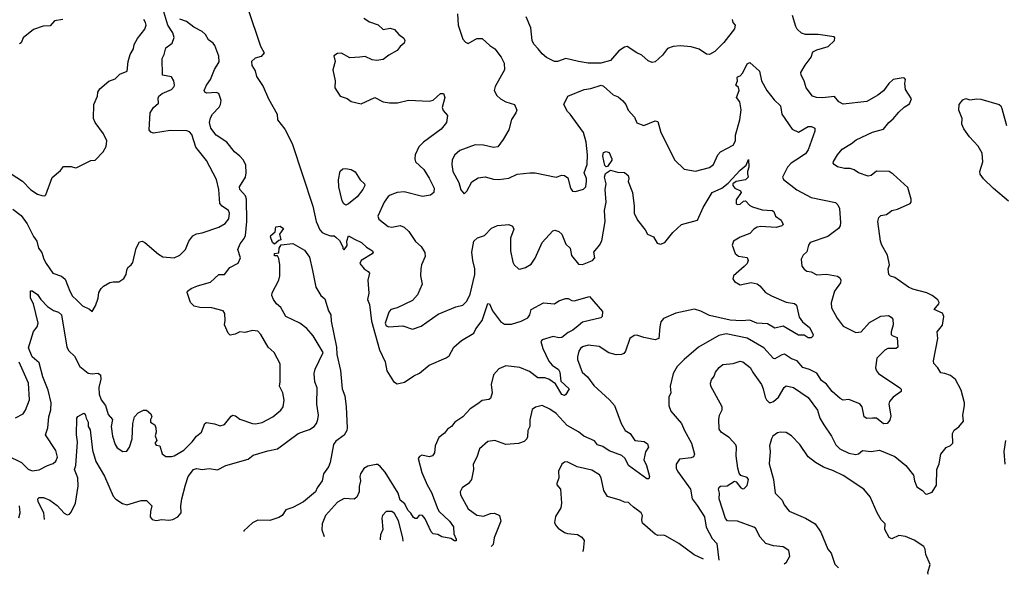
# Model space of a CAD drawing. Extents: x 1690054 to 1842981, y 782881 to 914114.
# Tile 125 of 256: x 1753755 to 1760822, y 787474 to 791454. Entities that reach past the tile are written whole.
import ezdxf

# ---------------------------------------------------------------- set-up
doc = ezdxf.new("R2010")
doc.units = 0

msp = doc.modelspace()

# ---------------------------------------------------------------- linework, layer by layer
at = {"layer": '0CON10XD'}
for points in [[(1753705, 790094.4), (1753765, 790049.4), (1753809.6, 789989.6), (1753855, 789898.8), (1753878.9, 789865), (1753891.4, 789815), (1753915, 789783.8), (1753928.6, 789735), (1753944.6, 789704.6), (1753993.3, 789635), (1754054.4, 789614.4), (1754082.4, 789592.4), (1754114.4, 789505), (1754135, 789470.8), (1754165, 789440.8), (1754205, 789400), (1754256.1, 789376.1), (1754275, 789360), (1754299.5, 789400.5), (1754318.8, 789455), (1754323.3, 789495), (1754340, 789525), (1754357.7, 789542.3), (1754402.3, 789567.7), (1754425, 789573.8), (1754467, 789573), (1754503, 789597), (1754520, 789625), (1754523.6, 789656.4), (1754532.5, 789675), (1754556.4, 789693.6), (1754567.7, 789712.3), (1754590.8, 789815), (1754615, 789860), (1754633.6, 789863.6), (1754654.1, 789854.1), (1754750.9, 789770.9), (1754783.2, 789753.2), (1754865, 789745.8), (1754905, 789764.3), (1754945.7, 789805), (1754970, 789865), (1754997.7, 789902.3), (1755025, 789916), (1755065, 789924.2), (1755185, 789965.6), (1755229.5, 789990.5), (1755255.3, 790024.7), (1755260.9, 790065), (1755253.1, 790085), (1755208.6, 790115), (1755192.2, 790135), (1755184.6, 790235), (1755168.2, 790308.2), (1755095, 790443.8), (1755020.3, 790540.3), (1754990.3, 790630.3), (1754975, 790648.8), (1754955, 790655.8), (1754835, 790659.4), (1754715, 790640.6), (1754695.7, 790645.7), (1754684.3, 790664.3), (1754692, 790785), (1754715.5, 790824.5), (1754750.8, 790855), (1754748.8, 790891.2), (1754754.3, 790905), (1754776.7, 790923.3), (1754845, 790953.1), (1754864.2, 790975), (1754865.8, 790985), (1754862.5, 791015), (1754845, 791044), (1754781.2, 791055), (1754776.7, 791175), (1754792.5, 791205), (1754805, 791253.1), (1754850, 791285), (1754863.7, 791326.3), (1754855, 791360), (1754818.5, 791415), (1754789.5, 791509.5)], [(1755393.5, 791533.5), (1755482.9, 791262.9), (1755510.9, 791215), (1755489.4, 791190.6), (1755445, 791178.8), (1755419.2, 791155), (1755421.6, 791125), (1755445, 791086.7), (1755455, 791046.9), (1755501.5, 790975), (1755540, 790885), (1755602.2, 790775), (1755605.3, 790735), (1755658.6, 790668.6), (1755710.5, 790565), (1755858.1, 790115), (1755883.2, 790005), (1755908.5, 789945), (1755925, 789927.1), (1755945, 789916.9), (1755985, 789902), (1756011.7, 789901.7), (1756025, 789892.5), (1756049.7, 789869.7), (1756074, 789825), (1756075, 789812.5), (1756085, 789802.5), (1756106.4, 789833.6), (1756103.3, 789865), (1756115, 789902.5), (1756158.9, 789878.9), (1756208.8, 789855), (1756245, 789820.8), (1756288, 789795), (1756292, 789785), (1756285, 789774.3), (1756205, 789726.2), (1756196.7, 789705), (1756226.7, 789665), (1756257.3, 789647.3), (1756266, 789635), (1756254.3, 789585.7), (1756261.2, 789491.2), (1756251.1, 789445), (1756265, 789410), (1756279.3, 789289.3), (1756338.4, 789085), (1756378.5, 788998.5), (1756390, 788935), (1756438, 788858), (1756465, 788840), (1756517.4, 788852.6), (1756582.8, 788897.2), (1756625, 788916.5), (1756695, 788974.6), (1756815, 789026.7), (1756837.7, 789042.3), (1756870.8, 789105), (1756925, 789152), (1757014.4, 789205), (1757027.9, 789235), (1757073.5, 789295), (1757115, 789418), (1757128, 789415), (1757148.9, 789365), (1757205, 789287.1), (1757235, 789269.4), (1757285, 789270), (1757355, 789290.4), (1757402.5, 789315), (1757417.3, 789335), (1757426.2, 789375), (1757515, 789422.5), (1757594.4, 789415.6), (1757625, 789436.7), (1757673.1, 789453.1), (1757692.6, 789452.6), (1757718, 789438), (1757735, 789435.6), (1757845, 789468.2), (1757938.8, 789358.8), (1757936.2, 789325), (1757925, 789313.8), (1757795, 789284.4), (1757762.7, 789257.3), (1757725.6, 789225), (1757691.7, 789208.3), (1757645, 789172.2), (1757625, 789170.8), (1757585, 789180.6), (1757505, 789155.4), (1757495.7, 789145), (1757510.6, 789095), (1757552.6, 789002.6), (1757576, 788975), (1757622.5, 788942.5), (1757631.1, 788925), (1757639.3, 788859.3), (1757698.6, 788805), (1757675.7, 788764.3), (1757665, 788758), (1757645, 788763.1), (1757600.2, 788840.2), (1757553.9, 788873.9), (1757525, 788883.1), (1757475, 788883.9), (1757415, 788928.9), (1757345, 788958.5), (1757245, 788970), (1757195, 788948.1), (1757154.7, 788905.3), (1757138.5, 788835), (1757145.5, 788775), (1757133.6, 788736.4), (1757122.4, 788727.6), (1757075, 788720.5), (1757042.4, 788697.6), (1756988.5, 788661.5), (1756935.9, 788604.1), (1756877.3, 788565), (1756854.8, 788535.2), (1756825.4, 788515), (1756805, 788486.2), (1756764.5, 788455), (1756737.5, 788395), (1756731.4, 788345), (1756717, 788323), (1756695, 788317.5), (1756642.3, 788327.7), (1756625, 788320), (1756616, 788304), (1756642.5, 788205), (1756680.7, 788115), (1756711, 788061), (1756755, 787940.8), (1756765, 787924.4), (1756840, 787855), (1756868.6, 787815), (1756871.4, 787765), (1756887.5, 787725), (1756886.7, 787713.3), (1756875, 787713.3), (1756849.5, 787729.5), (1756785, 787742.1), (1756755, 787758.6), (1756723, 787763), (1756708.7, 787778.7), (1756665, 787871.2), (1756646.2, 787896.2), (1756622.7, 787897.3), (1756605, 787873.8), (1756593.6, 787873.6), (1756581.2, 787881.2), (1756561.8, 787911.8), (1756541.9, 787935), (1756519.9, 787979.9), (1756485.4, 788005), (1756471.2, 788055), (1756377.1, 788207.1), (1756345, 788244), (1756325, 788260.8), (1756312.7, 788262.7), (1756255, 788248.8), (1756225, 788232.5), (1756200, 788195), (1756196.2, 788175), (1756200.8, 788145), (1756191.5, 788105), (1756190.6, 788065), (1756175, 788026.2), (1756156, 788014), (1756085, 788017.1), (1756035, 787992), (1755949.5, 787895), (1755925.6, 787835), (1755923.2, 787793.2), (1755940.8, 787746.2)], [(1756896.2, 791495), (1756902.5, 791415), (1756935, 791313.3), (1756955, 791293.3), (1756975, 791283.8), (1757035, 791318), (1757075, 791318), (1757128.2, 791268.2), (1757164.4, 791244.4), (1757210, 791185), (1757231.2, 791141.2), (1757234.2, 791095), (1757166.5, 790973.5), (1757161.1, 790945), (1757180.2, 790910.2), (1757206.4, 790886.4), (1757244, 790865), (1757307.5, 790845), (1757323.3, 790805), (1757316.7, 790785), (1757285, 790738.8), (1757265.7, 790664.3), (1757226.2, 790595), (1757187.3, 790542.7), (1757155, 790536), (1757085, 790554), (1757025, 790555.8), (1756915, 790516), (1756875, 790482.5), (1756858.8, 790445), (1756856, 790415), (1756864.5, 790364.5), (1756906, 790285), (1756922.3, 790232.3), (1756945, 790203.3), (1756965, 790222.5), (1757000.5, 790289.5), (1757045, 790318.8), (1757095, 790326.2), (1757155, 790310), (1757193.6, 790306.4), (1757265, 790315.8), (1757325, 790346), (1757415.8, 790354.2), (1757454, 790354), (1757605, 790323.8), (1757645, 790338), (1757665, 790336), (1757688.3, 790318.3), (1757707.5, 790245), (1757722.7, 790222.7), (1757745, 790220.8), (1757801.7, 790238.3), (1757817.5, 790255), (1757823.3, 790295), (1757822.2, 790315), (1757806.9, 790355), (1757827.5, 790415), (1757829.3, 790485), (1757820, 790575), (1757801.5, 790645), (1757706.4, 790776.4), (1757687.8, 790795), (1757660, 790845), (1757690, 790905), (1757807.1, 790952.9), (1757855, 790960), (1757927.5, 790985), (1757945, 790977.1), (1758015, 790914.2), (1758049.7, 790899.7), (1758085, 790872), (1758105.5, 790845.5), (1758122, 790805), (1758168, 790755), (1758185, 790713.8), (1758235, 790694.2), (1758315, 790728), (1758333.9, 790723.9), (1758357.5, 790645), (1758458, 790445), (1758525, 790382), (1758605, 790365.8), (1758705, 790393.5), (1758735, 790415.7), (1758766.6, 790485), (1758785, 790506.7), (1758875.5, 790554.5), (1758891.8, 790585), (1758891.4, 790625), (1758923.1, 790735), (1758932.3, 790807.7), (1758923.6, 790865), (1758900.4, 790895), (1758918.6, 790945), (1758915, 790967.8), (1758895.8, 790985), (1758906.5, 791015), (1758903.7, 791036.3), (1758906.1, 791043.9), (1758925, 791050), (1758945, 791072.9), (1758975, 791138), (1758995, 791146.2), (1759063.8, 791085), (1759080, 791015), (1759118.5, 790945), (1759169.3, 790879.3), (1759215.4, 790835), (1759224.4, 790775), (1759299.4, 790669.4), (1759345, 790647.1), (1759415, 790686.9), (1759437.9, 790687.9), (1759461.2, 790675), (1759461.4, 790655), (1759415, 790519.2), (1759395, 790492.2), (1759325, 790445.5), (1759292, 790425), (1759265, 790396.2), (1759230.8, 790325), (1759237.9, 790307.9), (1759333.3, 790233.3), (1759435, 790178.9), (1759611.2, 790141.2), (1759625.7, 790125.7), (1759637.9, 790097.9), (1759645.7, 789995), (1759642.9, 789975), (1759631.4, 789955), (1759555, 789896.9), (1759428.8, 789855), (1759415.8, 789835), (1759405, 789788.8), (1759378, 789765), (1759363.8, 789735), (1759367.5, 789685), (1759385, 789662.5), (1759405, 789650), (1759435, 789643.8), (1759475, 789622.5), (1759545, 789627.8), (1759625, 789614.4), (1759640.8, 789600.8), (1759648.8, 789585), (1759647.1, 789565), (1759602.1, 789505), (1759578.3, 789421.7), (1759582.5, 789385), (1759621.4, 789311.4), (1759664.3, 789255), (1759755, 789208.5), (1759794, 789215), (1759855, 789280), (1759935, 789327.5), (1759991.2, 789331.2), (1760010.3, 789320.3), (1760021.4, 789305), (1760024.2, 789265), (1760008.8, 789215), (1760010, 789195), (1760016.4, 789186.4), (1760053.6, 789173.6), (1760056.7, 789105), (1760045, 789093.8), (1759985, 789094.5), (1759965, 789083.1), (1759907.8, 789025), (1759897.8, 788955), (1759903.5, 788935), (1759918.6, 788915), (1760071.7, 788811.7), (1760082, 788802), (1760082, 788785), (1760024.4, 788745.6), (1759997, 788713), (1759992.9, 788695), (1760008.3, 788611.7), (1759999.1, 788580.9), (1759980, 788555), (1759955, 788554.4), (1759905, 788593.1), (1759875, 788593.3), (1759835, 788592.9), (1759816, 788605), (1759802, 788675), (1759785, 788697.9), (1759705, 788727.8), (1759665, 788723.3), (1759644, 788735), (1759585, 788785.6), (1759545, 788839.4), (1759510.6, 788865), (1759475, 788916.7), (1759424.7, 788944.7), (1759375, 788958.5), (1759335, 789005.5), (1759295, 789020.5), (1759245, 789054), (1759225, 789050), (1759175, 789020.8), (1759165, 789022), (1759095, 789098.2), (1758975, 789169.5), (1758825, 789199.4), (1758771.9, 789188.1), (1758626, 789105), (1758525, 789014.6), (1758474.3, 788965), (1758444.2, 788915), (1758424.2, 788825), (1758429.2, 788775), (1758414.2, 788745), (1758412.9, 788685), (1758428.9, 788645), (1758505.7, 788555), (1758526.5, 788505), (1758577.5, 788415), (1758599.2, 788335), (1758592.1, 788317.9), (1758575, 788309.4), (1758490.9, 788299.1), (1758467.5, 788265), (1758467.1, 788235), (1758475.7, 788215), (1758569.5, 788085), (1758580.6, 788015), (1758618.5, 787968.5), (1758670.9, 787885), (1758681.8, 787811.8), (1758725, 787731.2), (1758758, 787695), (1758773.9, 787575.9)], [(1753653.8, 790373.8), (1753776, 790295), (1753835, 790232.9), (1753882.8, 790202.8), (1753915, 790192), (1753935, 790190), (1753942.3, 790197.7), (1753989.5, 790320.5), (1754047.7, 790372.3), (1754069.3, 790400.7), (1754125, 790400), (1754155, 790390), (1754165, 790392.5), (1754265, 790442.5), (1754297.5, 790445), (1754354.3, 790505.7), (1754377, 790543), (1754381.2, 790585), (1754356.2, 790635), (1754296.2, 790715), (1754286.2, 790745), (1754287.5, 790845), (1754313.8, 790906.2), (1754315.8, 790935), (1754331.2, 790958.8), (1754395, 791012.5), (1754441.2, 791028.8), (1754475, 791063.1), (1754525.7, 791085), (1754533.5, 791155), (1754548.9, 791205), (1754571.5, 791245), (1754576.2, 791275), (1754600.8, 791319.2), (1754653.1, 791385), (1754661.9, 791415), (1754658.9, 791435), (1754646.9, 791455)], [(1753665, 788326.8), (1753767.5, 788275), (1753815, 788227.1), (1753845, 788216), (1753895, 788224.2), (1753955, 788255.7), (1753995, 788269.2), (1754015, 788286.2), (1754027.5, 788315), (1754015, 788362), (1753940, 788475), (1753956.7, 788525), (1753963.8, 788605), (1753978.2, 788655), (1753982.3, 788705), (1753960, 788795), (1753920.5, 788890.5), (1753895, 788990.6), (1753845.5, 789035), (1753818.6, 789098.6), (1753855, 789216), (1753880.9, 789249.1), (1753888.6, 789275), (1753853.4, 789415), (1753833.7, 789455), (1753833, 789507), (1753845, 789508.8), (1753882.6, 789482.6), (1753906.6, 789446.6), (1753954.6, 789394.6), (1753997.3, 789367.3), (1754035, 789354.6), (1754055, 789336.5), (1754094.7, 789104.7), (1754107.9, 789077.9), (1754149.3, 789039.3), (1754186.7, 788965), (1754247.9, 788917.9), (1754275, 788911.8), (1754317.2, 788917.2), (1754334.3, 788905), (1754337.9, 788875), (1754323.8, 788815), (1754324.5, 788765.5), (1754340.4, 788725), (1754370.7, 788685), (1754390.3, 788620.3), (1754422.5, 788585), (1754412.5, 788535), (1754421.5, 788465), (1754439.4, 788405), (1754455, 788382.5), (1754495.6, 788355.6), (1754525, 788357.1), (1754544.3, 788385), (1754562.5, 788445), (1754568, 788555), (1754580, 788605), (1754606.4, 788633.6), (1754645, 788652.5), (1754665, 788652.5), (1754696.7, 788625), (1754702.5, 788605), (1754693.8, 788585), (1754693.8, 788565), (1754725.8, 788545.8), (1754732, 788525), (1754734, 788495), (1754727, 788467), (1754740, 788435), (1754724, 788415), (1754735, 788401.2), (1754760, 788395), (1754777.3, 788337.3), (1754805, 788319.2), (1754845, 788318.6), (1754865, 788324.4), (1754932.2, 788365), (1754993.1, 788425), (1755024.4, 788465), (1755060.6, 788495), (1755084.4, 788555), (1755095, 788562.9), (1755154.3, 788554.3), (1755195, 788538.6), (1755225, 788548.1), (1755272.3, 788607.8), (1755285, 788615.4), (1755305, 788611.8), (1755335, 788588.1), (1755425, 788556.7), (1755446.5, 788553.5), (1755495, 788563.1), (1755572, 788605), (1755628.7, 788651.3), (1755647.1, 788675), (1755654.4, 788724.4), (1755644.3, 788775), (1755620.8, 788825), (1755625.5, 788855.5), (1755624.2, 788985), (1755581.9, 789065), (1755538, 789105), (1755486.2, 789195), (1755465, 789218), (1755425, 789224), (1755371.7, 789208.3), (1755335, 789213.3), (1755302.3, 789197.7), (1755265, 789190), (1755250.6, 789205), (1755225.6, 789265), (1755230.9, 789295), (1755227.5, 789345), (1755215, 789364.2), (1755135, 789386.4), (1755047.7, 789387.7), (1755006.9, 789396.9), (1754980, 789425), (1754956.2, 789495), (1754960, 789505), (1754985, 789526), (1755032.5, 789545), (1755125, 789569.4), (1755185, 789625.5), (1755225, 789624.2), (1755264, 789675), (1755322.7, 789707.3), (1755338.8, 789745), (1755321.4, 789805), (1755337.1, 789845), (1755367.4, 789882.6), (1755375.4, 789905), (1755386.5, 790005), (1755382.8, 790165), (1755375, 790190.6), (1755335.6, 790235), (1755332.5, 790255), (1755375.4, 790325), (1755380.8, 790355), (1755378.9, 790408.9), (1755360.5, 790445), (1755335.3, 790475.3), (1755296.8, 790506.8), (1755242.7, 790575), (1755164.3, 790624.3), (1755127.9, 790675), (1755118.6, 790715), (1755125, 790750), (1755138.9, 790775), (1755187.1, 790827.1), (1755197.5, 790845), (1755202, 790875), (1755185, 790924.4), (1755165, 790930.4), (1755097.8, 790927.8), (1755083.3, 790935), (1755079.2, 790945), (1755095, 790984), (1755123.5, 791025), (1755152.9, 791097.1), (1755187.4, 791152.6), (1755185, 791191.2), (1755155, 791268), (1755142.9, 791285), (1755109.7, 791309.7), (1755088.5, 791348.5), (1755065, 791368.9), (1755005, 791399.7), (1754952.1, 791442.1), (1754905, 791457.4)], [(1754064.7, 791455.3), (1754004.7, 791445.3), (1753975, 791408.8), (1753922.9, 791407.1), (1753855, 791382.9), (1753780, 791325), (1753765, 791287.5), (1753755, 791281.2)], [(1756225.7, 791465), (1756265, 791438.6), (1756327, 791417), (1756365, 791383.3), (1756415, 791392.5), (1756445, 791382.5), (1756477, 791347), (1756511.7, 791321.7), (1756518.8, 791305), (1756513.8, 791285), (1756485, 791261.2), (1756465, 791234), (1756405, 791200), (1756365, 791168.6), (1756315, 791161.4), (1756285, 791166.9), (1756235, 791188.9), (1756195.7, 791185.7), (1756125, 791180.5), (1756064.3, 791214.3), (1756035, 791211.4), (1756010, 791195), (1756018.6, 791155), (1756002.3, 791095), (1756018.9, 791015), (1756017.7, 790965), (1756055, 790904), (1756105, 790889.2), (1756135, 790866.7), (1756205, 790850), (1756305, 790896.2), (1756364.5, 790864.5), (1756408.3, 790858.3), (1756467.6, 790857.6), (1756545, 790877.3), (1756695, 790868.5), (1756722.9, 790877.1), (1756775, 790923.3), (1756797.5, 790925), (1756805.8, 790895), (1756786.5, 790825), (1756795, 790802.9), (1756826, 790766), (1756817.5, 790715), (1756781.1, 790668.9), (1756654.4, 790575.6), (1756619.2, 790540.8), (1756593.6, 790485), (1756590, 790455), (1756596.7, 790435), (1756655, 790378.1), (1756695, 790317.5), (1756730, 790245), (1756728, 790215), (1756703.3, 790195), (1756645, 790185.4), (1756515, 790218.2), (1756465, 790214.3), (1756415, 790195.8), (1756399.2, 790185), (1756371.4, 790145), (1756325.8, 790045), (1756333, 790023), (1756399.7, 789969.7), (1756425, 789965.8), (1756485, 789977.1), (1756515, 789966), (1756548.1, 789935), (1756595, 789862), (1756636.2, 789826.2), (1756663.6, 789783.6), (1756665.6, 789755), (1756638.1, 789695), (1756633.1, 789665), (1756631.9, 789615), (1756644.3, 789555), (1756611.2, 789478.8), (1756575, 789439.2), (1756463.9, 789386.1), (1756420, 789375), (1756403.8, 789355), (1756377.5, 789275), (1756385, 789257.5), (1756405, 789250), (1756505, 789256), (1756575, 789233.8), (1756635.5, 789254.5), (1756759.3, 789340.7), (1756885, 789394), (1756935, 789406), (1756965, 789433.8), (1756988.6, 789485), (1757022.5, 789625), (1757022.7, 789665), (1757006.7, 789725), (1757000, 789785), (1757014.5, 789865.5), (1757040.4, 789889.6), (1757090, 789905), (1757142, 789958), (1757185, 789977.8), (1757265, 789983.8), (1757291.7, 789971.7), (1757300.5, 789949.5), (1757276.9, 789885), (1757278.2, 789795), (1757295, 789713.3), (1757305, 789694), (1757335, 789666.7), (1757345, 789663.3), (1757385, 789676), (1757425, 789700), (1757455, 789742), (1757505, 789855.7), (1757581.4, 789938.6), (1757595, 789944.2), (1757625, 789932.9), (1757645.6, 789915), (1757673.8, 789843.8), (1757705.7, 789815), (1757715, 789761.2), (1757765, 789698.8), (1757795, 789696), (1757866.7, 789725), (1757882, 789745), (1757876, 789785), (1757915.7, 789835), (1757932.1, 789867.9), (1757956.9, 790005), (1757952.3, 790085), (1757964.7, 790145), (1757958, 790235), (1757963.1, 790275), (1757951.5, 790325), (1757960.2, 790349.8), (1757996.4, 790373.6), (1758045, 790359.4), (1758095, 790358), (1758123.3, 790335), (1758127.5, 790315), (1758123, 790293), (1758154, 790215), (1758165.5, 790115.5), (1758164.7, 790064.7), (1758189.4, 790015), (1758244.3, 789945), (1758260, 789915), (1758303.3, 789895), (1758330.6, 789850.6), (1758355, 789842.5), (1758386, 789855), (1758443.4, 789926.6), (1758505, 789984.3), (1758619.4, 790015), (1758661.5, 790105), (1758725, 790213.3), (1758794.1, 790245.9), (1758839.3, 790280.7), (1758925, 790374), (1758969.3, 790410.7), (1758985, 790450), (1758988.8, 790395), (1758978, 790365), (1758978.7, 790348.7), (1758982.2, 790325), (1758965.4, 790304.6), (1758896.1, 790293.9), (1758873, 790277), (1758872.5, 790265), (1758886.7, 790245), (1758927.5, 790225), (1758932.5, 790215), (1758898.3, 790161.7), (1758897.5, 790135), (1758905, 790127.5), (1758925, 790130), (1758949.3, 790150.7), (1758965, 790153.3), (1758995, 790121.2), (1759015, 790111.4), (1759085, 790089.2), (1759155.6, 790085.6), (1759166.7, 790076.7), (1759180, 790045), (1759220.8, 790015), (1759233.8, 789985), (1759225.6, 789974.4), (1759185, 789962.9), (1759075, 789969.2), (1759048, 789965), (1759025, 789951.2), (1758995, 789920), (1758925, 789894.4), (1758878.6, 789865), (1758869.2, 789835), (1758890, 789775), (1758915, 789758), (1758976.7, 789746.7), (1758984.2, 789725), (1758975.8, 789705), (1758955, 789682), (1758877.5, 789615), (1758874, 789595), (1758886, 789575), (1758925, 789550.8), (1759005, 789568.5), (1759047.6, 789557.6), (1759068.1, 789545), (1759106.9, 789496.9), (1759151.5, 789471.5), (1759255, 789427.8), (1759315, 789416.4), (1759330, 789405), (1759350.3, 789320.3), (1759374.2, 789285), (1759422.5, 789245), (1759450.8, 789195), (1759448.3, 789181.7), (1759435, 789171.2), (1759415, 789172), (1759385, 789188.8), (1759345, 789189.1), (1759235, 789255.4), (1759175, 789241.1), (1759120.9, 789270.9), (1759045, 789275.8), (1758995, 789296.8), (1758935, 789292.8), (1758855, 789298.7), (1758705, 789331.8), (1758642.6, 789362.6), (1758597.2, 789377.2), (1758463.2, 789346.8), (1758375, 789310), (1758357.3, 789285), (1758349.3, 789249.3), (1758343.3, 789165), (1758315, 789157.5), (1758235, 789173.8), (1758185, 789190.9), (1758165, 789186.8), (1758134.4, 789165), (1758102.2, 789075), (1758090.8, 789059.2), (1758075, 789050.4), (1758035, 789049.6), (1757983.5, 789063.5), (1757915, 789108.9), (1757835, 789117.1), (1757795, 789105.6), (1757780.8, 789095), (1757767.5, 789075), (1757757.5, 789035), (1757757.5, 789015), (1757792.2, 788925), (1757830.6, 788890.6), (1757875, 788829.4), (1757987, 788727), (1758023.1, 788685), (1758073.1, 788555), (1758101.8, 788505), (1758137.1, 788485), (1758170, 788435), (1758237.9, 788427.9), (1758260.5, 788410.5), (1758267.5, 788385), (1758247.6, 788352.4), (1758241.1, 788328.9), (1758235.5, 788295), (1758252.7, 788255), (1758274.4, 788175.6), (1758270.7, 788159.3), (1758255, 788160), (1758123.8, 788253.8), (1758100, 788305), (1758077.4, 788327.4), (1757985, 788359.2), (1757941.1, 788391.1), (1757902.6, 788402.6), (1757880.5, 788430.5), (1757804.3, 788464.3), (1757766.7, 788496.7), (1757685, 788541.9), (1757605, 788628.9), (1757559.8, 788659.8), (1757505, 788684.2), (1757457.9, 788672.1), (1757433.6, 788656.4), (1757416.9, 788583.1), (1757417.1, 788535), (1757401.8, 788505), (1757400, 788460), (1757394, 788445), (1757375, 788426.2), (1757335, 788412), (1757245, 788405.6), (1757165, 788434), (1757115, 788426.2), (1757056.4, 788373.6), (1757035.9, 788314.1), (1757010, 788265), (1757013.3, 788225), (1756998.8, 788155), (1756976.2, 788125), (1756932, 788095), (1756916, 788065), (1756918, 788045), (1756975, 787944.4), (1757035, 787898.8), (1757085, 787890), (1757135, 787910.8), (1757163.5, 787913.5), (1757198.8, 787895), (1757208.6, 787855), (1757160.2, 787735), (1757152.5, 787687.5), (1757139.5, 787674.1)], [(1758867.5, 791455), (1758874, 791434), (1758890, 791415), (1758885, 791388), (1758809.7, 791290.3), (1758743.9, 791226.1), (1758705, 791203.8), (1758685, 791206.7), (1758631.7, 791241.7), (1758575, 791260), (1758495, 791267.5), (1758445, 791260.8), (1758405, 791246.2), (1758369.5, 791200.5), (1758315, 791152.5), (1758295, 791147.5), (1758265, 791158.8), (1758219.8, 791199.8), (1758183.3, 791215), (1758115, 791261.2), (1758095, 791256), (1758055, 791231.2), (1757995, 791161.2), (1757925, 791142.5), (1757835, 791143.1), (1757765, 791152.9), (1757675, 791175.5), (1757615, 791153.6), (1757593.8, 791153.8), (1757535, 791182.5), (1757505, 791208), (1757476, 791245), (1757445, 791278.8), (1757432.5, 791305), (1757422.9, 791395), (1757390, 791475)], [(1759242.3, 787547.8), (1759258.6, 787561.4), (1759282, 787605), (1759274.1, 787644.1), (1759235, 787671.1), (1759165, 787678.9), (1759109.4, 787695), (1759069.2, 787739.2), (1759035.6, 787805), (1759025, 787813.1), (1758905.6, 787855.6), (1758835, 787856.9), (1758820.9, 787875), (1758775.8, 788015), (1758778, 788055), (1758770, 788085), (1758775, 788100), (1758783.9, 788106.1), (1758832.3, 788107.7), (1758885, 788141.2), (1758897.7, 788137.7), (1758930, 788095), (1758945, 788086.2), (1758955, 788088.8), (1758975, 788110), (1758985.8, 788155), (1758975, 788168), (1758931.7, 788181.7), (1758918.9, 788198.9), (1758908.8, 788235), (1758898, 788325), (1758900.8, 788385), (1758895, 788402.5), (1758846.7, 788455), (1758791.9, 788491.9), (1758776.2, 788515), (1758772.9, 788585), (1758777.5, 788615), (1758795.6, 788655), (1758795.6, 788675), (1758716.2, 788825), (1758714, 788845), (1758720.9, 788869.1), (1758739.2, 788895), (1758750, 788925), (1758775, 788957.5), (1758801.7, 788978.3), (1758875, 788987.1), (1758925, 789003.1), (1758945, 788998.5), (1758998.7, 788958.7), (1759018.5, 788918.5), (1759078.5, 788835), (1759091.8, 788805), (1759105.6, 788745), (1759115.7, 788725), (1759135, 788707.5), (1759145, 788705.7), (1759165, 788714.5), (1759201.1, 788745), (1759241.4, 788815), (1759255, 788825.7), (1759308.8, 788815), (1759415, 788743.1), (1759480.6, 788650.6), (1759497.8, 788595), (1759525.4, 788545.4), (1759581.9, 788465), (1759613.3, 788403.3), (1759640.8, 788375), (1759705, 788342), (1759755, 788334.6), (1759775, 788338.6), (1759805, 788362.5), (1759865, 788355.6), (1759925.4, 788365.4), (1760035, 788320), (1760115.6, 788255), (1760170, 788185), (1760176.7, 788145), (1760195, 788102.5), (1760234.5, 788075), (1760255, 788051.2), (1760265, 788048.8), (1760305, 788062.5), (1760335, 788113.3), (1760336.7, 788225), (1760354.1, 788265.9), (1760366.7, 788335), (1760405, 788384), (1760435, 788398), (1760451.2, 788415), (1760448.8, 788485), (1760461.7, 788508.3), (1760495, 788531.2), (1760527.8, 788572.2), (1760522.9, 788615), (1760535.8, 788685), (1760535.8, 788705), (1760510.8, 788795), (1760471.1, 788871.1), (1760435, 788900.8), (1760395, 788916), (1760365, 788920), (1760345, 788956.2), (1760316.1, 788986.1), (1760313.8, 789005), (1760344, 789165), (1760340.8, 789215), (1760377.8, 789262.2), (1760387.5, 789325), (1760378.7, 789348.7), (1760317.5, 789375), (1760351.2, 789415), (1760353.8, 789425), (1760345, 789443.3), (1760305, 789473.8), (1760265, 789493.8), (1760165, 789520), (1760133.8, 789535), (1760035, 789603.8), (1760005, 789613.8), (1759992.5, 789625), (1759987.5, 789665), (1759996.7, 789695), (1759983.3, 789765), (1759943.8, 789835), (1759933.8, 789865), (1759913.8, 790005), (1759921.2, 790035), (1759935, 790048.8), (1759975, 790056.2), (1760013.3, 790085), (1760054.7, 790095.3), (1760145.9, 790134.1), (1760153.3, 790145), (1760153.3, 790165), (1760129.5, 790249.5), (1760025, 790346), (1759995, 790363.8), (1759905, 790367.5), (1759865, 790335.7), (1759845, 790331.5), (1759775.8, 790355.8), (1759745, 790376.2), (1759715, 790386.7), (1759673.6, 790386.4), (1759625, 790398), (1759601.2, 790415), (1759594, 790425), (1759595, 790436.7), (1759624, 790485), (1759658, 790525), (1759725, 790564.4), (1759758.3, 790591.7), (1759875, 790647.9), (1759955, 790667.5), (1759992.8, 790717.2), (1760025, 790741.4), (1760065, 790789.2), (1760103.8, 790826.2), (1760140, 790850), (1760154.4, 790885), (1760113.2, 790953.2), (1760107.2, 790995), (1760111.5, 791025), (1760105.7, 791035), (1760095, 791037.1), (1760025, 791024.5), (1759992.2, 790995), (1759955, 790944.5), (1759915, 790912.9), (1759835, 790867.9), (1759665, 790848.9), (1759635, 790864.2), (1759602.5, 790902.5), (1759517.9, 790892.1), (1759474.5, 790894.5), (1759445, 790906.2), (1759400, 790965), (1759386.4, 791016.4), (1759364.2, 791055), (1759361.4, 791075), (1759392, 791128), (1759435.5, 791184.5), (1759446.8, 791223.2), (1759475, 791238.6), (1759558.5, 791261.5), (1759602, 791305), (1759605.6, 791325), (1759600.8, 791330.8), (1759485, 791348.5), (1759395, 791347.5), (1759365, 791357.1), (1759335.7, 791385), (1759324.4, 791405), (1759302.5, 791485)], [(1760852.3, 790152.2), (1760745, 790242.9), (1760671.7, 790311.7), (1760649.2, 790345), (1760647.1, 790365), (1760667.1, 790432.9), (1760662.7, 790495), (1760635, 790545.6), (1760572.9, 790612.9), (1760530.5, 790670.5), (1760517.5, 790705), (1760518.9, 790745), (1760494.4, 790805), (1760498.6, 790845), (1760525, 790878), (1760545, 790888), (1760575, 790880), (1760625, 790886.7), (1760653.2, 790883.2), (1760785, 790846), (1760796.6, 790836.6), (1760805, 790816.7), (1760836.7, 790695)], [(1757965, 790397.5), (1757955, 790407.5), (1757941.1, 790475), (1757945, 790500), (1757965, 790509.2), (1757985, 790501.2), (1758004, 790455), (1758003.8, 790445), (1757975, 790400), (1757965, 790397.5)], [(1756095, 790123.1), (1756081.7, 790131.7), (1756070.4, 790155), (1756045.9, 790255), (1756044.2, 790305), (1756055, 790368), (1756075.6, 790384.4), (1756093.3, 790386.7), (1756135, 790377.8), (1756162.4, 790362.4), (1756198.7, 790305), (1756230.5, 790275), (1756232.7, 790265), (1756218.9, 790235), (1756176.2, 790183.8), (1756115, 790132.1), (1756095, 790123.1)], [(1755585, 789842.5), (1755570, 789855), (1755556.2, 789895), (1755558.8, 789905), (1755588.3, 789931.7), (1755593.6, 789966.4), (1755625, 789972.5), (1755647.5, 789955), (1755620, 789915), (1755630, 789875), (1755615, 789870), (1755585, 789842.5)], [(1753934.2, 787866.7), (1753929.5, 787915), (1753887.8, 787995), (1753884.4, 788015), (1753895, 788024.2), (1753925, 788025.6), (1753971.2, 788005), (1754025, 787968.5), (1754075, 787911.9), (1754095, 787900.5), (1754112, 787905), (1754125, 787919.2), (1754155.9, 787984.1), (1754175.3, 788105.3), (1754171.6, 788165), (1754149.7, 788225), (1754158.1, 788255), (1754170.7, 788425), (1754162.7, 788475), (1754165.8, 788594.2), (1754173.3, 788606.7), (1754215, 788630), (1754225, 788622.5), (1754231.4, 788595), (1754247.8, 788565), (1754246.2, 788535), (1754260.2, 788510.2), (1754278.5, 788365), (1754302.6, 788282.6), (1754365, 788179.2), (1754425, 788033.8), (1754445, 788012), (1754492, 787982), (1754525, 787971.4), (1754627, 788003), (1754665, 788002.5), (1754702.5, 787965), (1754693.3, 787925), (1754692.5, 787885), (1754705, 787867.5), (1754735, 787858.8), (1754775, 787866.2), (1754825, 787861.4), (1754855, 787867.1), (1754889.2, 787885), (1754913.1, 787915), (1754910.9, 787965), (1754918.5, 788015), (1754945, 788116.7), (1754965, 788176.2), (1755003.4, 788226.6), (1755025, 788232), (1755065, 788226), (1755115, 788232.5), (1755175, 788223.8), (1755235.6, 788254.4), (1755395, 788301.2), (1755431.5, 788328.5), (1755535, 788360), (1755605, 788373.5), (1755755, 788484.5), (1755800.4, 788500.4), (1755835, 788513.1), (1755869.5, 788535), (1755884.5, 788555), (1755894.4, 788585), (1755898.9, 788615), (1755886.9, 788695), (1755891.2, 788811.2), (1755874.2, 788855), (1755869.4, 788915), (1755876.9, 788945), (1755932.5, 789065), (1755861.1, 789185), (1755815, 789237.5), (1755765, 789276), (1755665, 789323.3), (1755629.3, 789389.3), (1755598.1, 789415), (1755577.1, 789445), (1755565.8, 789475), (1755566.1, 789493.9), (1755614, 789585), (1755621.2, 789615), (1755622, 789695), (1755615, 789740), (1755605, 789760), (1755585, 789760), (1755583.3, 789775), (1755615, 789780), (1755617.5, 789815), (1755631.7, 789838.3), (1755715, 789847.5), (1755799.3, 789799.3), (1755835, 789750), (1755855.8, 789655), (1755880, 789535), (1755916.7, 789475), (1755945, 789450), (1755971.5, 789365), (1755987.8, 789335), (1755989.7, 789289.7), (1756029.7, 789105), (1756030.9, 789050.9), (1756056.7, 788936.7), (1756068.5, 788805), (1756087.7, 788755), (1756098.3, 788675), (1756106, 788524), (1756104, 788505), (1756085, 788471.1), (1756025, 788430), (1756007.5, 788405), (1755984.2, 788275), (1755972, 788245), (1755935.8, 788195), (1755925.6, 788145), (1755890.4, 788095), (1755877.1, 788065), (1755792, 787995), (1755715, 787952.5), (1755664.7, 787935.3), (1755638, 787895), (1755615, 787882), (1755549.5, 787860.5), (1755465, 787862), (1755425.7, 787844.3), (1755365, 787786.7), (1755363.8, 787780.8)], [(1753725, 788596), (1753781.2, 788625), (1753798.2, 788651.8), (1753825.6, 788725.6), (1753819.1, 788845), (1753751.1, 788995)], [(1760274.4, 787473.7), (1760272.7, 787487.3), (1760288.8, 787545), (1760258, 787615), (1760253.3, 787655), (1760245, 787672.5), (1760175, 787718.8), (1760112.5, 787745), (1760065, 787753.1), (1760015, 787728.8), (1759995, 787736.7), (1759964.3, 787794.3), (1759965.6, 787835), (1759938, 787865), (1759908, 787915), (1759859.7, 788029.7), (1759813.8, 788085), (1759664, 788184), (1759596.5, 788216.5), (1759525, 788241.8), (1759466.4, 788276.4), (1759415, 788316.9), (1759353.3, 788405), (1759295, 788466.9), (1759255, 788491.9), (1759215.6, 788494.4), (1759195, 788488.1), (1759161.5, 788465), (1759150, 788445), (1759136.2, 788395), (1759142.1, 788355), (1759133.8, 788266.2), (1759165, 788153.3), (1759177.7, 788055), (1759226.9, 788005), (1759242.4, 787972.4), (1759276.6, 787926.6), (1759395, 787877.8), (1759465, 787836.2), (1759505.8, 787775), (1759556.2, 787655), (1759579.2, 787625), (1759605.8, 787545.8), (1759630.7, 787521)], [(1760828.3, 788265), (1760820.5, 788355), (1760832.1, 788435)], [(1758661.9, 787582.7), (1758595, 787613.6), (1758485, 787695.5), (1758389.1, 787749.1), (1758375, 787754.5), (1758335, 787751.2), (1758315, 787761.9), (1758225, 787841.9), (1758219.8, 787865), (1758224.2, 787895), (1758215.3, 787915), (1758159.6, 787955), (1758135, 787980.4), (1758125, 787987.9), (1758095, 787991.8), (1758065, 788006.1), (1757975, 788031.2), (1757946.7, 788075), (1757928, 788165), (1757917, 788187), (1757860.5, 788220.5), (1757755, 788244), (1757685, 788281.2), (1757665, 788278.8), (1757646.7, 788265), (1757623.3, 788215), (1757623.6, 788166.4), (1757610, 788125), (1757610, 788115), (1757636.2, 788085), (1757643.8, 787985), (1757638.3, 787951.7), (1757600.7, 787889.3), (1757593.8, 787845), (1757602, 787825), (1757620, 787805), (1757665, 787774.4), (1757686.5, 787766.5), (1757759.3, 787759.3), (1757789.6, 787739.6), (1757805.6, 787715.6), (1757798.6, 787645), (1757795.2, 787634.7)], [(1753748.8, 787877.9), (1753757.8, 787915), (1753753.5, 787965)], [(1756506.8, 787712.2), (1756504.1, 787735), (1756475, 787858.6), (1756445, 787910.8), (1756425, 787924), (1756386.1, 787923.9), (1756360, 787895), (1756354.5, 787875.5), (1756360.4, 787795), (1756345, 787756.7), (1756341.2, 787725), (1756341.4, 787722.1)]]:
    msp.add_lwpolyline(points, dxfattribs=at)

doc.saveas('drawing.dxf')
